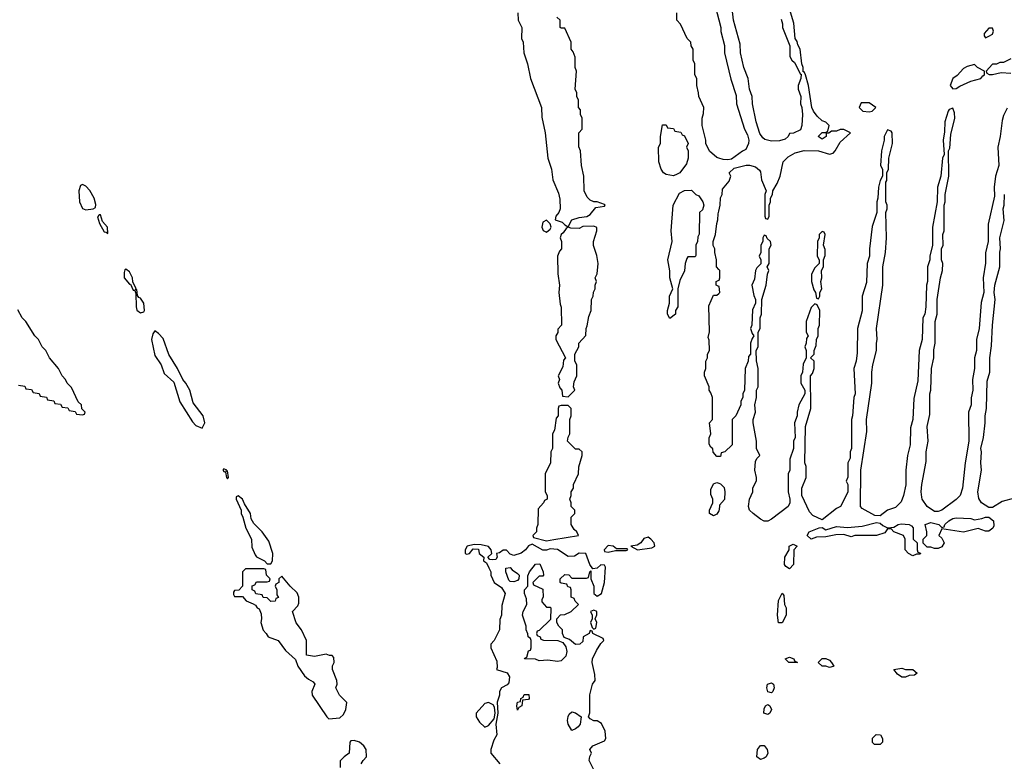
# Model space of a CAD drawing. Header units: inches. Extents: x 2701622 to 2964296, y 496201 to 720542.
# Tile 205 of 256: x 2796144 to 2801575, y 704145 to 708233. Entities that reach past the tile are written whole.
import ezdxf

# ---------------------------------------------------------------- set-up
doc = ezdxf.new("R2010")
doc.units = ezdxf.units.IN
doc.header["$MEASUREMENT"] = 0
doc.layers.add('C7790', color=7, linetype='Continuous')
doc.layers.add('C8700', color=7, linetype='Continuous')

msp = doc.modelspace()

# ---------------------------------------------------------------- linework, layer by layer
at = {"layer": 'C7790', "color": 4}
for points, elevation in [([(2799982, 708302), (2800000, 708232.8)], 4), ([(2798891.6, 708271.6), (2798894, 708230), (2798914, 708190), (2798912, 708130), (2798922, 708110), (2798924.7, 708050), (2798944.7, 707990), (2798961, 707910), (2799022, 707750), (2799023.6, 707696.4), (2799042, 707610), (2799058, 707470), (2799078, 707410), (2799084.7, 707350), (2799116.9, 707276.9), (2799123.6, 707243.6), (2799124.7, 707190), (2799118, 707170), (2799101, 707150), (2799098, 707130), (2799136.7, 707116.7), (2799150, 707102), (2799170, 707092), (2799190, 707130.7), (2799230, 707142), (2799272.5, 707147.5), (2799290, 707158.8), (2799322.7, 707197.3), (2799370, 707204.7), (2799373.2, 707210), (2799370, 707215.3), (2799328.4, 707228.4), (2799310, 707228.7), (2799290, 707238), (2799274.6, 707254.6), (2799258, 707290), (2799255.3, 707370), (2799242, 707430), (2799238, 707510), (2799228.4, 707531.6), (2799228, 707610), (2799246, 707630), (2799246, 707690), (2799238, 707710), (2799236.4, 707736.4), (2799226, 707750), (2799226, 707790), (2799218, 707810), (2799218, 707830), (2799208, 707850), (2799215.3, 707950), (2799208, 707970), (2799207.3, 708027.3), (2799196.4, 708056.4), (2799186, 708070), (2799186, 708110), (2799150, 708186), (2799130, 708186), (2799126, 708190), (2799126, 708230), (2799107.3, 708247.3)], 8), ([(2800000, 707470.8), (2799990, 707474), (2799949.4, 707509.4), (2799929, 707550), (2799928.7, 707570), (2799909, 707650), (2799909, 707691), (2799916.4, 707716.4), (2799918, 707750), (2799889.1, 707809.1), (2799888.7, 707830), (2799878, 707870), (2799878, 707910), (2799868.7, 707930), (2799868, 707990), (2799858, 708010), (2799858, 708070), (2799848, 708090), (2799846, 708110), (2799826, 708130), (2799788.9, 708208.9), (2799768.7, 708230), (2799768.4, 708271.6)], 4), ([(2800000, 706856.7), (2799988, 706870), (2799988, 706910), (2799978, 706950), (2799978, 706970), (2799968.9, 706988.9), (2799968.7, 707010), (2799982, 707050), (2799988.7, 707110), (2799995.3, 707130), (2799996.4, 707163.6), (2800000, 707178)], 4), ([(2800000, 706763), (2799986, 706770), (2799986, 706790), (2800000, 706797)], 4), ([(2800000, 705826), (2799990, 705826), (2799969.1, 705849.1), (2799968, 705868), (2799956.4, 705876.4), (2799947.3, 705892.7), (2799947.3, 705927.3), (2799955.3, 705950), (2799948, 706010), (2799966, 706030), (2799966, 706150), (2799956.4, 706176.4), (2799946, 706190), (2799946, 706210), (2799922, 706270), (2799922, 706290), (2799928.7, 706310), (2799928.7, 706350), (2799938, 706370), (2799938, 706390), (2799948, 706410), (2799947.3, 706467.3), (2799942, 706482), (2799948.4, 706511.6), (2799944.7, 706655.3), (2799970, 706714), (2799990, 706714), (2800000, 706724)], 4), ([(2796138, 706218), (2796172.7, 706212.7), (2796178, 706198), (2796210, 706194), (2796218, 706178), (2796252.7, 706172.7), (2796258, 706158), (2796292.7, 706152.7), (2796298, 706138), (2796332.7, 706132.7), (2796338, 706118), (2796370, 706114), (2796378, 706098), (2796410, 706094), (2796418, 706078), (2796450, 706074), (2796458, 706058), (2796490, 706054), (2796502, 706058), (2796506, 706070), (2796487.3, 706087.3), (2796486, 706110), (2796467.3, 706127.3), (2796430, 706206), (2796406, 706230), (2796398, 706250), (2796378, 706270), (2796358, 706310), (2796308, 706370), (2796288, 706410), (2796268, 706430), (2796248, 706470), (2796228, 706490), (2796178, 706570), (2796158, 706590), (2796133.6, 706633.6)], 8), ([(2800000, 705526.3), (2799990, 705508), (2799970, 705498), (2799948, 705510), (2799948, 705530), (2799968, 705570), (2799968, 705590), (2799956.4, 705616.4), (2799956.4, 705643.6), (2799970, 705674), (2799990, 705682), (2800000, 705678)], 4), ([(2799315.3, 704090), (2799286, 704150), (2799288.4, 704171.6), (2799298, 704190), (2799288, 704210), (2799306, 704230), (2799370, 704258), (2799377.2, 704270), (2799374, 704310), (2799353.6, 704353.6), (2799330, 704368), (2799310, 704368), (2799290, 704378), (2799282, 704390), (2799288.4, 704411.6), (2799289, 704511), (2799304, 704570), (2799318, 704590), (2799316.4, 704623.6), (2799302, 704690), (2799304, 704710), (2799324.7, 704755.3), (2799350, 704794), (2799366, 704810), (2799362, 704822), (2799306, 704850), (2799302, 704862), (2799290, 704866), (2799284.7, 704850), (2799252, 704830), (2799250, 704806), (2799234, 704790), (2799210, 704788), (2799176.4, 704816.4), (2799147.3, 704827.3), (2799138, 704850), (2799138, 704870), (2799118, 704890), (2799106, 704910), (2799106, 704930), (2799127.3, 704952.7), (2799150, 704954), (2799186, 704970), (2799226, 705010), (2799207.3, 705027.3), (2799202, 705042), (2799186, 705050), (2799186, 705090), (2799182, 705102), (2799167.3, 705107.3), (2799162, 705122), (2799130, 705126), (2799126, 705130), (2799126, 705150), (2799150, 705174), (2799172.7, 705172.7), (2799190, 705154), (2799270, 705154), (2799282, 705158), (2799288, 705190), (2799294, 705194), (2799294, 705150), (2799311.3, 705110), (2799311.3, 705070), (2799330, 705056), (2799353.2, 705070), (2799368.9, 705131.1), (2799375.3, 705215.3), (2799370, 705226), (2799350, 705228), (2799330, 705208.7), (2799306, 705206), (2799288, 705230), (2799266, 705290), (2799230, 705292.7), (2799204.7, 705275.3), (2799170, 705273.2), (2799110, 705312.3), (2799070, 705315.3), (2799050, 705309.2), (2799030, 705309.2), (2798970, 705342.7), (2798950, 705333.2), (2798934, 705310), (2798910, 705291.8), (2798870, 705279.3), (2798850, 705286), (2798830, 705308.7), (2798810, 705309), (2798790, 705294), (2798774, 705290), (2798778, 705270), (2798770, 705258), (2798750, 705255.3), (2798738, 705258), (2798726, 705270), (2798748.7, 705290), (2798744, 705310), (2798729.1, 705329.1), (2798690, 705338), (2798650, 705339.3), (2798612, 705330), (2798602, 705310), (2798602, 705290), (2798610, 705286.8), (2798626, 705290), (2798644.7, 705315.3), (2798674, 705314), (2798678.8, 705290), (2798704.7, 705270), (2798702, 705250), (2798718, 705238), (2798731.6, 705211.6), (2798742, 705190), (2798742, 705170), (2798762, 705130), (2798802, 705102), (2798822, 705070), (2798803.6, 705003.6), (2798802, 704950), (2798792.7, 704927.3), (2798791.1, 704868.9), (2798762, 704810), (2798742, 704790), (2798742, 704770), (2798776, 704696), (2798778, 704662), (2798774, 704650), (2798832.2, 704632.2), (2798845.5, 704610), (2798842, 704578), (2798833, 704567), (2798802, 704550), (2798791.3, 704530), (2798791, 704510), (2798778, 704470), (2798782, 704410), (2798770.8, 704350), (2798776, 704290), (2798758.8, 704261.2), (2798742, 704210), (2798742, 704190), (2798792, 704130)], 8), ([(2798028, 704130), (2798038, 704150), (2798058, 704170), (2798055.3, 704210), (2798042, 704230), (2798018, 704250), (2797990, 704259), (2797970, 704258), (2797964.7, 704250), (2797962, 704190), (2797934, 704170), (2797912.7, 704147.3), (2797912, 704110)], 8)]:
    msp.add_lwpolyline(points, dxfattribs=dict(at, elevation=elevation))
for points, elevation in [([(2799750, 707373.2), (2799710, 707379), (2799695.3, 707390), (2799682, 707410), (2799668.7, 707450), (2799668, 707530), (2799678, 707550), (2799678, 707590), (2799690, 707654), (2799710, 707654), (2799718, 707638), (2799750, 707634), (2799758, 707618), (2799790, 707614), (2799798, 707598), (2799810, 707594), (2799831.3, 707550), (2799822, 707530), (2799830.9, 707510.9), (2799831.3, 707470), (2799822, 707438), (2799784.7, 707390), (2799770, 707381.2)], 4), ([(2796490, 707324), (2796480.7, 707319.3), (2796471, 707290), (2796474.8, 707230), (2796490, 707192), (2796510, 707186), (2796550, 707191), (2796562, 707198), (2796564.7, 707215.3), (2796554.5, 707250), (2796531.2, 707291.2), (2796510, 707315.1)], 8), ([(2799730, 706586), (2799718, 706610), (2799718, 706630), (2799728.7, 706670), (2799728.7, 706710), (2799746, 706750), (2799729.3, 706809.3), (2799729.1, 706849.1), (2799719, 706910), (2799742, 707010), (2799738, 707070), (2799748.7, 707210), (2799783.1, 707276.9), (2799810, 707292), (2799850, 707294), (2799874, 707270), (2799890, 707262), (2799912, 707230), (2799918, 707210), (2799910, 707186), (2799894, 707170), (2799891.6, 707051.6), (2799883.6, 707036.4), (2799882, 707010), (2799874, 706990), (2799872.7, 706932.7), (2799870, 706926), (2799830, 706926), (2799823.6, 706916.4), (2799814, 706890), (2799811.6, 706848.4), (2799785.4, 706794.6), (2799774, 706750), (2799774, 706650), (2799762, 706630), (2799762, 706610)], 4), ([(2796590, 707158), (2796582, 707158), (2796574, 707146), (2796584, 707110), (2796610, 707064.7), (2796622, 707062), (2796630, 707054), (2796629, 707090), (2796600.9, 707120.9)], 8), ([(2799050, 707128.7), (2799030, 707118), (2799024, 707090), (2799030.9, 707070.9), (2799050, 707062.8), (2799070, 707078), (2799075.1, 707090), (2799070, 707108)], 8), ([(2799310, 707095.3), (2799250, 707093.2), (2799230, 707082.7), (2799183.2, 707083.2), (2799170, 707088.7), (2799158, 707082), (2799142, 707058), (2799131.3, 707050), (2799124.7, 707030), (2799132, 707010), (2799132, 706970), (2799122, 706958), (2799111.3, 706930), (2799111.6, 706831.6), (2799122, 706770), (2799118, 706730), (2799125.4, 706665.4), (2799131.6, 706648.4), (2799132, 706550), (2799112.7, 706527.3), (2799111.6, 706508.4), (2799102, 706490), (2799102, 706470), (2799154, 706370), (2799143.6, 706356.4), (2799139.6, 706320.4), (2799114, 706270), (2799122, 706250), (2799114, 706230), (2799123.6, 706203.6), (2799134, 706190), (2799138, 706158), (2799170, 706154), (2799206, 706190), (2799198, 706210), (2799203.1, 706236.9), (2799218, 706270), (2799218, 706330), (2799206, 706350), (2799206, 706390), (2799228, 706430), (2799228, 706450), (2799267.3, 706492.7), (2799268, 706530), (2799274.6, 706545.4), (2799283.1, 706596.9), (2799295.3, 706630), (2799298, 706690), (2799308, 706710), (2799308.9, 706731.1), (2799318, 706750), (2799318, 706770), (2799326, 706790), (2799318, 706810), (2799328.4, 706831.6), (2799335.3, 706890), (2799327.3, 706932.7), (2799309.1, 706989.1), (2799308.7, 707010), (2799328, 707070), (2799327.3, 707087.3)], 8), ([(2796730, 706857.2), (2796725.2, 706854.8), (2796720.5, 706839.5), (2796720.7, 706810), (2796750, 706776), (2796756, 706776), (2796770, 706742), (2796779.6, 706739.6), (2796784.7, 706724.7), (2796786, 706650), (2796791.1, 706631.1), (2796810, 706618), (2796830, 706622), (2796833.2, 706630), (2796829, 706670), (2796810, 706699), (2796801.2, 706701.2), (2796793.6, 706713.6), (2796790, 706746), (2796782, 706742), (2796786, 706750), (2796768, 706788), (2796766, 706810), (2796750, 706844)], 8), ([(2796890, 706518), (2796878, 706502), (2796871, 706470), (2796890, 706382), (2796924.7, 706330), (2796942, 706282), (2796995.3, 706235.3), (2797027.1, 706127.1), (2797096.9, 706016.9), (2797116, 705996), (2797150, 705982), (2797165.2, 706010), (2797156, 706050), (2797100.7, 706120.7), (2797083.7, 706190), (2797061.2, 706230), (2797044, 706250), (2797015.1, 706310), (2796967.5, 706387.5), (2796935.3, 706475.3), (2796910, 706504)], 8), ([(2799170, 706106), (2799130, 706106), (2799118, 706102), (2799114, 706090), (2799114, 706050), (2799103.6, 706036.4), (2799094, 705970), (2799082, 705950), (2799082, 705870), (2799074, 705850), (2799072, 705790), (2799042, 705730), (2799042, 705630), (2799054, 705610), (2799054, 705590), (2799038, 705582), (2799034, 705570), (2799003.6, 705536.4), (2799002, 705450), (2798994, 705430), (2798994, 705410), (2798974, 705390), (2798978, 705378), (2799050, 705360.7), (2799090, 705368.2), (2799226, 705390), (2799218, 705410), (2799203.1, 705423.1), (2799186, 705450), (2799186, 705490), (2799206, 705510), (2799206, 705530), (2799186, 705550), (2799186, 705570), (2799178, 705590), (2799186, 705610), (2799186, 705630), (2799198, 705650), (2799198, 705670), (2799226, 705730), (2799227.3, 705767.3), (2799246, 705830), (2799246, 705850), (2799230, 705866), (2799210, 705866), (2799166, 705910), (2799168.4, 705931.6), (2799178, 705950), (2799178, 706030), (2799186, 706050), (2799186, 706090)], 8), ([(2797270, 705758), (2797264.7, 705750), (2797270, 705742), (2797279.6, 705739.6), (2797284.7, 705710), (2797290, 705702), (2797295.3, 705710), (2797290, 705746), (2797282, 705742), (2797286, 705750)], 8), ([(2797350, 705608), (2797338, 705602), (2797338, 705590), (2797366, 705530), (2797366.8, 705510), (2797376, 705490), (2797391, 705430), (2797422.8, 705370), (2797425.4, 705325.4), (2797443.6, 705283.6), (2797451.3, 705271.3), (2797494, 705250), (2797510, 705234), (2797530, 705234), (2797538, 705250), (2797541.2, 705290), (2797518.4, 705358.4), (2797480.9, 705410), (2797436.2, 705456.2), (2797421.5, 705481.5), (2797418, 705510), (2797383.7, 705563.7), (2797373.2, 705590)], 8), ([(2799610, 705379.6), (2799586.7, 705373.3), (2799570.5, 705349.5), (2799550, 705336), (2799514, 705330), (2799551.1, 705311.1), (2799630, 705321), (2799648, 705330), (2799644, 705350), (2799626, 705370)], 8), ([(2799390, 705334), (2799367.7, 705310), (2799370, 705302), (2799390, 705297.3), (2799430, 705307.3), (2799490, 705306.8), (2799498, 705310), (2799495.3, 705315.3), (2799435.3, 705315.3), (2799418, 705330)], 8), ([(2797490, 705206), (2797390, 705206), (2797374, 705190), (2797374, 705110), (2797352.7, 705087.3), (2797330, 705086), (2797323.6, 705076.4), (2797323.6, 705063.6), (2797330, 705054), (2797372.7, 705052.7), (2797394, 705030), (2797432.7, 705012.7), (2797444.7, 705004.7), (2797454, 704990), (2797464.7, 704984.7), (2797476.9, 704956.9), (2797478.8, 704930), (2797474.8, 704910), (2797487.3, 704867.3), (2797504.7, 704850), (2797514, 704830), (2797570.7, 704810.7), (2797610, 704756), (2797665.4, 704705.4), (2797678, 704670), (2797715.3, 704615.3), (2797736.9, 704596.9), (2797763.6, 704583.6), (2797772, 704570), (2797756, 704530), (2797758, 704510), (2797838, 704390), (2797850, 704378), (2797910, 704384.7), (2797930, 704402), (2797944, 704430), (2797948.9, 704468.9), (2797908.7, 704510), (2797888.7, 704550), (2797895.3, 704570), (2797894, 704590), (2797868.7, 704650), (2797868.9, 704671.1), (2797878, 704690), (2797876.4, 704716.4), (2797867.3, 704727.3), (2797852.7, 704727.3), (2797835.3, 704735.3), (2797770, 704722), (2797726, 704730), (2797726, 704810), (2797698, 704870), (2797669, 704909), (2797648.7, 704970), (2797678.9, 705001.1), (2797684.1, 705015.9), (2797683.6, 705050), (2797674.2, 705074.2), (2797635.3, 705110), (2797590, 705166), (2797574, 705150), (2797574, 705130), (2797558, 705122), (2797554, 705110), (2797562, 705090), (2797562, 705062), (2797571.6, 705048.4), (2797558, 705042), (2797552.7, 705027.3), (2797530, 705026), (2797510, 705046), (2797487.3, 705047.3), (2797482, 705062), (2797447.3, 705067.3), (2797442, 705082), (2797426, 705090), (2797427.3, 705112.7), (2797442, 705118), (2797450, 705134), (2797510, 705134), (2797522, 705138), (2797526, 705150), (2797506, 705170), (2797502, 705202)], 8), ([(2798870, 705134), (2798850, 705135.3), (2798842.7, 705142.7), (2798826, 705190), (2798826, 705210), (2798850, 705214), (2798860.7, 705200.7), (2798890, 705181), (2798898.8, 705170), (2798898, 705150), (2798890, 705142)], 8), ([(2799050, 704994), (2799070, 704994), (2799074, 704990), (2799072.7, 704927.3), (2799010, 704866), (2798998, 704862), (2798994, 704850), (2798998, 704838), (2799014, 704830), (2799018, 704818), (2799032.7, 704812.7), (2799111.6, 704811.6), (2799139.8, 704799.8), (2799156, 704776), (2799162.8, 704750), (2799155.9, 704724.1), (2799130, 704699.3), (2799110, 704695.1), (2799058, 704702), (2799010, 704698), (2798990, 704708), (2798928.7, 704708.7), (2798930, 704714), (2798942, 704718), (2798950, 704754), (2798962, 704758), (2798966, 704770), (2798966, 704810), (2798962, 704822), (2798948, 704830), (2798947.3, 704847.3), (2798938, 704870), (2798938, 704890), (2798918, 704950), (2798922, 704970), (2798942, 705010), (2798940.4, 705040.4), (2798928, 705070), (2798928, 705090), (2798946, 705110), (2798947.3, 705167.3), (2798955.3, 705190), (2798990, 705232), (2799012.7, 705232.7), (2799032, 705190), (2799034, 705170), (2799030, 705166), (2799010, 705166), (2798974, 705130), (2798978, 705118), (2799030, 705094), (2799032, 705050), (2799023.6, 705036.4), (2799023.6, 705023.6)], 8), ([(2799310, 704977.2), (2799292, 704970), (2799302, 704950), (2799302, 704930), (2799292, 704910), (2799302, 704882), (2799310, 704874), (2799322, 704878), (2799328, 704910), (2799318, 704930), (2799327.3, 704952.7), (2799328, 704970)], 8), ([(2798890, 704426), (2798886, 704450), (2798889.1, 704470.9), (2798906, 704474), (2798908.4, 704491.6), (2798922, 704498), (2798927.3, 704512.7), (2798952.7, 704512.7), (2798954, 704490), (2798950, 704486), (2798918, 704482), (2798914, 704450), (2798898, 704442)], 8), ([(2798730, 704469), (2798710, 704464), (2798662, 704410), (2798662, 704390), (2798680.7, 704360.7), (2798710, 704332), (2798730, 704342), (2798760.4, 704379.6), (2798766, 704410), (2798763.1, 704443.1), (2798755.3, 704455.3)], 8), ([(2799190, 704315.3), (2799169.3, 704349.3), (2799165.2, 704370), (2799169.2, 704390.8), (2799175.5, 704404.5), (2799190, 704418), (2799210, 704411), (2799241, 704390), (2799234.8, 704350), (2799224.9, 704335.1), (2799210, 704324)], 8)]:
    msp.add_lwpolyline(points, close=True, dxfattribs=dict(at, elevation=elevation))
at = {"layer": 'C8700', "color": 4, "elevation": 4}
for points in [[(2800000, 707178), (2800008.4, 707211.6), (2800008.9, 707251.1), (2800018, 707270), (2800020.4, 707299.6), (2800056.4, 707343.6), (2800066, 707370), (2800058, 707390), (2800085.2, 707414.8), (2800151.6, 707431.6), (2800170, 707432), (2800202, 707422), (2800224.7, 707404.7), (2800230, 707394), (2800236, 707350), (2800262, 707290), (2800254, 707270), (2800254, 707150), (2800258, 707138), (2800270, 707134), (2800278, 707150), (2800278, 707210), (2800286, 707230), (2800286, 707250), (2800295.3, 707270), (2800298, 707290), (2800322, 707330), (2800339, 707370), (2800355.3, 707450), (2800383.2, 707476.8), (2800420.9, 707499.1), (2800470, 707512), (2800550.7, 707510.7), (2800610, 707491.3), (2800630, 707498), (2800642, 707510), (2800670, 707558), (2800726, 707610), (2800690, 707628), (2800670, 707628), (2800650, 707618), (2800622, 707618), (2800607.3, 707607.3), (2800592.7, 707607.3), (2800591.3, 707590), (2800570, 707575.3), (2800548, 707590), (2800570, 707611.3), (2800588, 707612), (2800602, 707618), (2800608, 707650), (2800590, 707668), (2800570, 707675.3), (2800542, 707702), (2800522, 707730), (2800514, 707750), (2800495.3, 707870), (2800478, 707930), (2800470, 707946), (2800466, 707946), (2800466, 707970), (2800458, 707990), (2800448, 708070), (2800435.3, 708095.3), (2800432.9, 708112.9), (2800422, 708130), (2800413.6, 708213.6), (2800394.6, 708274.6)], [(2800343.6, 708236.4), (2800351.3, 708211.3), (2800351.3, 708190), (2800392, 708090), (2800392, 708030), (2800402, 708010), (2800418, 707998), (2800450, 707934), (2800454, 707934), (2800452, 707910), (2800438, 707870), (2800438, 707850), (2800452, 707810), (2800451.3, 707770), (2800458, 707750), (2800461, 707710), (2800458, 707650), (2800450, 707626), (2800412, 707608), (2800390, 707606), (2800382, 707590), (2800366, 707574), (2800334.8, 707565.2), (2800290, 707564), (2800253.6, 707573.6), (2800242, 707582), (2800225.6, 707605.6), (2800205.2, 707670), (2800185.2, 707770), (2800184, 707810), (2800169, 707850), (2800161.2, 707910), (2800139, 707970), (2800119, 708050), (2800118, 708098), (2800082, 708230), (2800074.6, 708294.6)], [(2800000, 708232.8), (2800010.9, 708190.9), (2800011.6, 708168.4), (2800030.7, 708090.7), (2800031, 708050), (2800066.4, 707906.4), (2800095.3, 707815.3), (2800098, 707770), (2800141, 707630), (2800158, 707598), (2800166, 707570), (2800164.7, 707550), (2800150, 707518), (2800130, 707508.7), (2800070, 707465.2), (2800050, 707461.2), (2800023.2, 707463.2), (2800000, 707470.8)], [(2801610, 708018), (2801570, 707998), (2801550, 707998), (2801531.1, 707988.9), (2801510, 707988), (2801474, 707950), (2801478, 707938), (2801492, 707932), (2801510, 707931.3), (2801558, 707942), (2801610, 707938.8)], [(2801590, 707746), (2801570, 707706), (2801562, 707678), (2801552, 707590), (2801538, 707530), (2801544.7, 707430), (2801526, 707370), (2801518, 707310), (2801519.8, 707260.2), (2801485.4, 707105.4), (2801484.7, 707010), (2801471.1, 706948.9), (2801470.9, 706890.9), (2801458, 706810), (2801461, 706730), (2801446.4, 706673.6), (2801436, 706530), (2801421, 706470), (2801421, 706410), (2801411, 706370), (2801411, 706310), (2801398.8, 706250), (2801401, 706190), (2801391.1, 706148.9), (2801391, 706110), (2801378, 706070), (2801378.8, 705910), (2801358.8, 705790), (2801344.7, 705650), (2801330.7, 705609.3), (2801310, 705588), (2801230.6, 705529.4), (2801210, 705521.2), (2801190, 705522), (2801149.3, 705549.3), (2801122, 705590), (2801120.2, 705600.2), (2801115.3, 705630), (2801119, 705670), (2801143.1, 705796.9), (2801144, 705850), (2801154, 705910), (2801149.2, 705990), (2801163.1, 706056.9), (2801164, 706170), (2801169, 706190), (2801173.2, 706310), (2801185.2, 706370), (2801186.3, 706413.7), (2801193.2, 706450), (2801194, 706570), (2801204, 706610), (2801204, 706690), (2801222, 706810), (2801234, 706850), (2801235.3, 706890), (2801228, 706910), (2801228, 706970), (2801238, 706990), (2801235.3, 707050), (2801242, 707070), (2801242, 707210), (2801248, 707230), (2801248, 707270), (2801268, 707370), (2801266, 707510), (2801274.6, 707525.4), (2801280.2, 707599.8), (2801302, 707690), (2801300.4, 707720.4), (2801290, 707746), (2801270, 707738), (2801264.7, 707730), (2801246, 707670), (2801245.4, 707614.6), (2801238, 707570), (2801242, 707490), (2801234, 707470), (2801224.7, 707370), (2801206, 707310), (2801204.7, 707230), (2801178, 707090), (2801178, 706990), (2801164.7, 706930), (2801164.7, 706910), (2801151.3, 706870), (2801151.3, 706790), (2801146, 706770), (2801141, 706650), (2801136, 706610), (2801126, 706590), (2801121, 706470), (2801104.7, 706410), (2801098, 706242), (2801075.3, 706144.7), (2801071, 706030), (2801056.9, 705983.1), (2801054.8, 705890), (2801041, 705830), (2801031, 705750), (2801030.7, 705669.3), (2801018, 705610), (2801005.4, 705574.6), (2800975.3, 705544.7), (2800930, 705528.7), (2800890, 705498), (2800860.4, 705500.4), (2800790, 705538), (2800782, 705550), (2800784, 705750), (2800816.5, 705963.5), (2800814, 706030), (2800844, 706230), (2800844, 706290), (2800849.1, 706330.9), (2800869, 706410), (2800869, 706450), (2800874, 706470), (2800869, 706530), (2800904, 706770), (2800904, 706870), (2800919, 706950), (2800924, 707030), (2800922, 707170), (2800928.7, 707190), (2800928.7, 707210), (2800922, 707230), (2800922, 707338), (2800926, 707346), (2800926, 707390), (2800935.3, 707410), (2800938, 707470), (2800958, 707550), (2800955.3, 707610), (2800950, 707618), (2800930, 707626), (2800912, 707590), (2800912, 707570), (2800898, 707510), (2800892, 707430), (2800902, 707410), (2800902, 707370), (2800890, 707346), (2800881, 707310), (2800878, 707250), (2800871.6, 707228.4), (2800871.3, 707170), (2800846.4, 707093.6), (2800831, 706970), (2800830.9, 706929.1), (2800818, 706890), (2800815.3, 706784.7), (2800791.3, 706710), (2800790.9, 706629.1), (2800764.7, 706530), (2800763.6, 706396.4), (2800758, 706350), (2800744.7, 706310), (2800751.3, 706170), (2800744.7, 706150), (2800738, 706050), (2800731.3, 706030), (2800731.3, 705870), (2800724.7, 705850), (2800723.6, 705816.4), (2800712, 705790), (2800711.6, 705711.6), (2800702, 705690), (2800711.3, 705670), (2800711.1, 705628.9), (2800672, 705550), (2800650, 705538), (2800570, 705475.3), (2800519.3, 705499.3), (2800500.2, 705520.2), (2800458, 705610), (2800458, 705650), (2800482, 705710), (2800482, 705770), (2800475.3, 705790), (2800478, 705990), (2800508, 706090), (2800506, 706270), (2800516.4, 706283.6), (2800526, 706310), (2800526, 706350), (2800506, 706370), (2800526, 706390), (2800526, 706410), (2800536.4, 706436.4), (2800538, 706470), (2800548, 706490), (2800548, 706530), (2800555.3, 706550), (2800558, 706630), (2800542, 706662), (2800530, 706666), (2800510, 706646), (2800482, 706570), (2800482, 706510), (2800492, 706490), (2800483.6, 706476.4), (2800482, 706450), (2800474, 706430), (2800482, 706410), (2800482, 706370), (2800465.4, 706334.6), (2800462, 706290), (2800452, 706270), (2800452, 706230), (2800474, 706190), (2800474, 706170), (2800442, 706110), (2800432, 706070), (2800432, 706050), (2800418, 706010), (2800422, 705930), (2800412, 705910), (2800412, 705870), (2800391.3, 705810), (2800391.3, 705750), (2800382, 705730), (2800382, 705630), (2800392, 705590), (2800391.3, 705570), (2800382, 705550), (2800290, 705479), (2800270, 705469), (2800250, 705469), (2800230, 705479), (2800188.7, 705510), (2800169, 705530), (2800164, 705550), (2800168.7, 705590), (2800188, 705630), (2800188, 705650), (2800207.3, 705692.7), (2800208, 705710), (2800198, 705750), (2800203.1, 705796.9), (2800210, 705814), (2800226, 705830), (2800208, 705870), (2800208, 705910), (2800188.7, 706010), (2800188.7, 706030), (2800202, 706070), (2800198, 706110), (2800208, 706150), (2800208, 706190), (2800218, 706210), (2800218, 706310), (2800207.3, 706352.7), (2800206, 706410), (2800218, 706430), (2800218, 706510), (2800228, 706530), (2800228, 706590), (2800235.3, 706610), (2800238, 706690), (2800262, 706770), (2800268, 706830), (2800275.3, 706850), (2800266, 706870), (2800278, 706890), (2800278, 706970), (2800288, 706990), (2800286, 707010), (2800267.3, 707027.3), (2800262, 707042), (2800250, 707046), (2800242, 707030), (2800242, 707010), (2800232, 706990), (2800232, 706950), (2800222, 706930), (2800232, 706910), (2800232, 706888), (2800210, 706866), (2800202, 706850), (2800196.9, 706803.1), (2800182, 706770), (2800192.7, 706712.7), (2800202, 706690), (2800202, 706670), (2800185.4, 706634.6), (2800182, 706550), (2800174, 706530), (2800183.6, 706503.6), (2800194, 706490), (2800183.6, 706476.4), (2800174, 706450), (2800174, 706390), (2800163.6, 706376.4), (2800162, 706350), (2800144.7, 706310), (2800142, 706190), (2800132, 706170), (2800132, 706150), (2800122, 706130), (2800122, 706110), (2800094, 706050), (2800074, 706030), (2800074, 705890), (2800034, 705850), (2800014, 705846), (2800010, 705826), (2800000, 705826)], [(2801630, 705595.3), (2801563.5, 705576.5), (2801510, 705544), (2801490, 705544), (2801448.7, 705570), (2801434, 705594), (2801429.2, 705630), (2801449.2, 705750), (2801445.2, 705790), (2801449.2, 705850), (2801445.2, 705870), (2801459, 705930), (2801469.2, 706010), (2801469.2, 706050), (2801477.2, 706090), (2801480.2, 706239.8), (2801494, 706290), (2801494, 706370), (2801504.7, 706435.3), (2801509.2, 706550), (2801524, 706690), (2801519, 706730), (2801522, 706770), (2801549, 706870), (2801549.2, 706950.8), (2801553.2, 706970), (2801549, 707030), (2801572.9, 707127.1), (2801568.7, 707190), (2801574, 707210), (2801575.3, 707270)], [(2800000, 706797), (2800002, 706798), (2800006, 706810), (2800006, 706850), (2800000, 706856.7)], [(2800000, 706724), (2800006, 706730), (2800002, 706762), (2800000, 706763)], [(2800000, 705678), (2800010, 705674), (2800030, 705654), (2800034, 705630), (2800031.6, 705588.4), (2800003.6, 705556.4), (2800002, 705530), (2800000, 705526.3)]]:
    msp.add_lwpolyline(points, dxfattribs=at)
for points in [[(2801510, 708186), (2801490, 708186), (2801463.6, 708156.4), (2801463.6, 708143.6), (2801470, 708134), (2801490, 708142), (2801510, 708154), (2801515.3, 708170)], [(2801410, 707986), (2801370, 707975.3), (2801350, 707964), (2801314, 707926), (2801291.3, 707910), (2801276, 707870), (2801290, 707851.3), (2801310, 707854.8), (2801330, 707867.3), (2801390, 707894), (2801446, 707910), (2801455.3, 707924.7), (2801466, 707930), (2801466, 707950), (2801426, 707970)], [(2800830, 707775.3), (2800784.7, 707775.3), (2800774, 707750), (2800794, 707730), (2800830, 707726), (2800846, 707730), (2800866, 707750)], [(2800570, 707066), (2800554, 707050), (2800554, 707030), (2800544.7, 707010), (2800542, 706930), (2800554, 706910), (2800554, 706890), (2800530, 706866), (2800512, 706830), (2800512, 706790), (2800523.6, 706743.6), (2800534, 706730), (2800538, 706698), (2800550, 706694), (2800558, 706710), (2800558, 706730), (2800568, 706750), (2800562, 706790), (2800568, 706810), (2800566, 706850), (2800578, 706870), (2800578, 706910), (2800587.3, 706932.7), (2800587.3, 706967.3), (2800578, 706990), (2800586, 707050), (2800582, 707062)], [(2801470, 705414), (2801430, 705428.7), (2801350, 705408.7), (2801230, 705426), (2801214, 705390), (2801230, 705374), (2801242, 705350), (2801230, 705328), (2801210, 705318), (2801190, 705318), (2801170, 705326), (2801150, 705326), (2801127.3, 705347.3), (2801128, 705370), (2801148, 705390), (2801148, 705410), (2801138, 705450), (2801170, 705461), (2801214, 705450), (2801230, 705434), (2801242, 705438), (2801246, 705450), (2801269.4, 705470.6), (2801290, 705482.8), (2801310, 705486.8), (2801390, 705482.8), (2801410, 705476), (2801450, 705482.8), (2801470, 705491), (2801490, 705491.3), (2801514.8, 705470), (2801517.3, 705442.7), (2801510.8, 705429.2), (2801490, 705414)], [(2800930, 705431), (2800964.7, 705435.3), (2800989.3, 705450.7), (2801006.3, 705453.7), (2801050.7, 705450.7), (2801063.6, 705443.6), (2801071.6, 705431.6), (2801072, 705370), (2801094, 705350), (2801094, 705310), (2801098, 705298), (2801112.7, 705292.7), (2801110, 705286), (2801090, 705286), (2801070, 705278), (2801046, 705290), (2801028, 705310), (2801028, 705370), (2801018, 705390), (2800966, 705410), (2800950, 705426), (2800930, 705426), (2800915.3, 705404.7), (2800868.9, 705388.9), (2800750, 705388.7), (2800730, 705382), (2800690, 705395.3), (2800646, 705394), (2800590, 705382), (2800539.6, 705380.4), (2800510, 705368.7), (2800488, 705390), (2800498, 705410), (2800552.7, 705432.7), (2800570, 705434), (2800590, 705421), (2800650, 705438.8), (2800710, 705434), (2800790, 705441), (2800870, 705462), (2800890, 705458), (2800904.5, 705444.5)], [(2800390, 705206), (2800370, 705218), (2800362, 705230), (2800364, 705270), (2800388, 705310), (2800388, 705330), (2800410, 705342), (2800432, 705330), (2800414, 705310), (2800411.3, 705230)], [(2800350, 704908), (2800328.4, 704908.4), (2800324, 704950), (2800329.1, 705030.9), (2800350, 705072), (2800359.6, 705059.6), (2800362, 705010), (2800371, 704990), (2800371, 704950)], [(2800430, 704688.7), (2800386, 704690), (2800366, 704710), (2800390, 704718), (2800414, 704710), (2800418, 704698), (2800434, 704690)], [(2800610, 704662), (2800590, 704668.7), (2800570, 704668.7), (2800548, 704690), (2800570, 704712), (2800590, 704712), (2800610, 704702), (2800622, 704690), (2800634, 704670), (2800630, 704668)], [(2801030, 704651.3), (2801070, 704651.3), (2801094, 704630), (2801079.6, 704620.4), (2801050, 704618), (2801030, 704609), (2801010, 704609), (2800984.7, 704624.7), (2800966, 704650), (2801010, 704658)], [(2800290, 704522), (2800270, 704528), (2800265.2, 704550), (2800269.3, 704570.7), (2800290, 704578), (2800302, 704570), (2800304.7, 704550), (2800298, 704530)], [(2800270, 704402), (2800248.7, 704410), (2800250, 704434), (2800258, 704450), (2800270, 704458), (2800282, 704450), (2800291, 704430), (2800282, 704410)], [(2800858, 704238), (2800848.4, 704248.4), (2800848.4, 704271.6), (2800868.4, 704291.6), (2800891.3, 704291.3), (2800902, 704270), (2800902, 704250), (2800890, 704238)], [(2800230, 704155.3), (2800209.2, 704169.2), (2800214, 704210), (2800230, 704231.3), (2800250, 704231), (2800266.8, 704210), (2800270.8, 704189.2), (2800261, 704170), (2800250, 704161.2)]]:
    msp.add_lwpolyline(points, close=True, dxfattribs=at)

doc.saveas('drawing.dxf')
